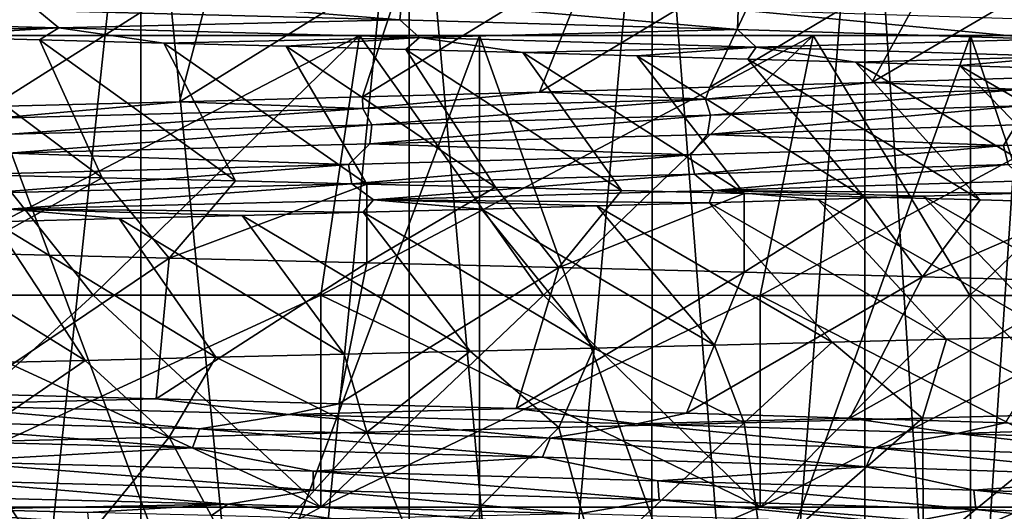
# Model space of a CAD drawing. Header units: metres. Extents: x -205 to 205, y -104 to 104.
# Tile 208 of 256: x -126.73 to -122.94, y -35.09 to -33.19. Entities that reach past the tile are written whole.
import ezdxf

# ---------------------------------------------------------------- set-up
doc = ezdxf.new("R2010")
doc.units = ezdxf.units.M
doc.layers.add('solid_01_2-CONSUMER_EHM_BOX_SW0001', color=7, linetype='CONTINUOUS')

msp = doc.modelspace()

# ---------------------------------------------------------------- linework, layer by layer
at = {"layer": 'solid_01_2-CONSUMER_EHM_BOX_SW0001'}
for points in [[(-200.010849, -74.958488), (-200.010773, 75.041512), (-0.010778, 75.04142)], [(-0.010849, -74.95858), (-200.010849, -74.958488), (-0.010778, 75.04142)], [(-112.002922, 40.641869, 63.099998), (-150.011154, -40.548634, 63.099998), (-150.011002, -39.448967, 63.099998)], [(-112.002922, 40.641869, 63.099998), (-112.003082, 39.542202, 63.099998), (-150.011154, -40.548634, 63.099998)], [(-112.002922, 40.641869, 63.099998), (-150.011002, -39.448967, 63.099998), (-149.999695, 39.547642, 63.099998)], [(-150.011154, -40.548634, 63.099998), (-112.003082, 39.542202, 63.099998), (-112.014389, -39.454407, 63.099998)], [(-173.512405, -37.4473, 108.5), (-88.501671, 37.540531, 108.5), (-173.501678, 37.5527, 108.5)], [(-173.512405, -37.4473, 108.5), (-88.512413, -37.459469, 108.5), (-88.501671, 37.540531, 108.5)], [(-149.512772, -39.950733, 6), (-112.512764, -39.956032, 6), (-149.511597, -31.750734, 6)], [(-112.512764, -39.956032, 6), (-112.511597, -31.756031, 6), (-149.511597, -31.750734, 6)], [(-127.377609, -42.453896, 33.276855), (-127.376099, -31.953894, 33.276855), (-126.261688, -31.954054, 32.727299)], [(-127.377609, -42.453896, 15.723145), (-126.263199, -42.454056, 16.272701), (-127.376099, -31.953894, 15.723145)], [(-127.377609, -42.453896, 33.276855), (-126.261688, -31.954054, 32.727299), (-126.263199, -42.454056, 32.727299)], [(-126.263199, -42.454056, 16.272701), (-126.261688, -31.954054, 16.272701), (-127.376099, -31.953894, 15.723145)], [(-126.263199, -42.454056, 32.727299), (-126.261688, -31.954054, 32.727299), (-125.228416, -31.954205, 32.036903)], [(-126.263199, -42.454056, 16.272701), (-125.229927, -42.454205, 16.963097), (-126.261688, -31.954054, 16.272701)], [(-126.263199, -42.454056, 32.727299), (-125.228416, -31.954205, 32.036903), (-125.229927, -42.454205, 32.036903)], [(-125.229927, -42.454205, 16.963097), (-125.228416, -31.954205, 16.963097), (-126.261688, -31.954054, 16.272701)], [(-125.229927, -42.454205, 32.036903), (-125.228416, -31.954205, 32.036903), (-124.294075, -31.954338, 31.217514)], [(-125.229927, -42.454205, 16.963097), (-124.295586, -42.454338, 17.782486), (-125.228416, -31.954205, 16.963097)], [(-125.229927, -42.454205, 32.036903), (-124.294075, -31.954338, 31.217514), (-124.295586, -42.454338, 31.217514)], [(-124.295586, -42.454338, 17.782486), (-124.294075, -31.954338, 17.782486), (-125.228416, -31.954205, 16.963097)], [(-124.295586, -42.454338, 31.217514), (-124.294075, -31.954338, 31.217514), (-123.474686, -31.954456, 30.283171)], [(-124.295586, -42.454338, 17.782486), (-123.476196, -42.454456, 18.716829), (-124.294075, -31.954338, 17.782486)], [(-124.295586, -42.454338, 31.217514), (-123.474686, -31.954456, 30.283171), (-123.476196, -42.454456, 30.283171)], [(-123.476196, -42.454456, 18.716829), (-123.474686, -31.954456, 18.716829), (-124.294075, -31.954338, 17.782486)], [(-123.476196, -42.454456, 30.283171), (-123.474686, -31.954456, 30.283171), (-122.784294, -31.954556, 29.249901)], [(-123.476196, -42.454456, 18.716829), (-122.785805, -42.454556, 19.750099), (-123.474686, -31.954456, 18.716829)], [(-123.476196, -42.454456, 30.283171), (-122.784294, -31.954556, 29.249901), (-122.785805, -42.454556, 29.249901)], [(-122.785805, -42.454556, 19.750099), (-122.784294, -31.954556, 19.750099), (-123.474686, -31.954456, 18.716829)], [(-123.160843, -32.911098, 35.111504), (-124.071976, -33.453526, 34.502602), (-123.447784, -33.435188, 34.040081)], [(-123.160843, -32.911098, 35.111504), (-123.826004, -32.928688, 35.572754), (-124.071976, -33.453526, 34.502602)], [(-122.5252, -32.893406, 34.610355), (-123.447784, -33.435188, 34.040081), (-122.855942, -33.416912, 33.539814)], [(-122.5252, -32.893406, 34.610355), (-123.160843, -32.911098, 35.111504), (-123.447784, -33.435188, 34.040081)], [(-125.234795, -32.963741, 36.368763), (-126.112633, -33.508968, 35.644783), (-125.40831, -33.490482, 35.307453)], [(-125.234795, -32.963741, 36.368763), (-125.973091, -32.981289, 36.700516), (-126.112633, -33.508968, 35.644783)], [(-124.518196, -32.94622, 35.992367), (-125.40831, -33.490482, 35.307453), (-124.7267, -33.471973, 34.925919)], [(-124.518196, -32.94622, 35.992367), (-125.234795, -32.963741, 36.368763), (-125.40831, -33.490482, 35.307453)], [(-123.826004, -32.928688, 35.572754), (-124.7267, -33.471973, 34.925919), (-124.071976, -33.453526, 34.502602)], [(-123.826004, -32.928688, 35.572754), (-124.518196, -32.94622, 35.992367), (-124.7267, -33.471973, 34.925919)], [(-125.973091, -32.981289, 36.700516), (-126.835358, -33.527367, 35.935856), (-126.112633, -33.508968, 35.644783)], [(-125.973091, -32.981289, 36.700516), (-126.730278, -32.998886, 36.986382), (-126.835358, -33.527367, 35.935856)], [(-126.643143, -33.081596, 13.27834), (-125.265015, -33.194386, 13.891197), (-126.657455, -33.157448, 13.247761)], [(-126.643143, -33.081596, 13.27834), (-125.256645, -33.118481, 13.922294), (-125.265015, -33.194386, 13.891197)], [(-125.256645, -33.118481, 13.922294), (-123.965416, -33.231308, 14.706201), (-125.265015, -33.194386, 13.891197)], [(-125.256645, -33.118481, 13.922294), (-123.962852, -33.15535, 14.736802), (-123.965416, -33.231308, 14.706201)], [(-123.962852, -33.15535, 14.736802), (-122.779587, -33.268215, 15.679227), (-123.965416, -33.231308, 14.706201)], [(-123.962852, -33.15535, 14.736802), (-122.782555, -33.192204, 15.708394), (-122.779587, -33.268215, 15.679227)], [(-126.657455, -33.157448, 13.247761), (-126.577515, -33.225197, 13.229849), (-128.037399, -33.188396, 12.759997)], [(-128.037399, -33.188396, 12.759997), (-126.577515, -33.225197, 13.229849), (-127.632759, -33.24617, 12.803915)], [(-126.657455, -33.157448, 13.247761), (-125.265015, -33.194386, 13.891197), (-126.577515, -33.225197, 13.229849)], [(-126.577515, -33.225197, 13.229849), (-127.138786, -33.258518, 12.957994), (-127.632759, -33.24617, 12.803915)], [(-126.577515, -33.225197, 13.229849), (-126.651802, -33.270859, 13.132878), (-127.138786, -33.258518, 12.957994)], [(-126.577515, -33.225197, 13.229849), (-126.172714, -33.283203, 13.328318), (-126.651802, -33.270859, 13.132878)], [(-125.265015, -33.194386, 13.891197), (-125.188889, -33.261986, 13.880623), (-126.577515, -33.225197, 13.229849)], [(-126.577515, -33.225197, 13.229849), (-125.188889, -33.261986, 13.880623), (-126.172714, -33.283203, 13.328318)], [(-125.265015, -33.194386, 13.891197), (-123.965416, -33.231308, 14.706201), (-125.188889, -33.261986, 13.880623)], [(-127.338463, -34.25391, 39.403957), (-127.241272, -33.253922, 40.40929), (-125.419823, -33.254185, 39.863991)], [(-126.44529, -34.254036, 9.845033), (-127.241272, -33.253922, 8.590708), (-127.338463, -34.25391, 9.596042)], [(-127.338463, -34.25391, 39.403957), (-125.419823, -33.254185, 39.863991), (-126.44529, -34.254036, 39.154968)], [(-125.419823, -33.254185, 39.863991), (-127.241272, -33.253922, 40.40929), (-126.92984, -33.253967, 41.722878)], [(-127.241272, -33.253922, 8.590708), (-125.419823, -33.254185, 9.13601), (-126.929855, -33.253967, 7.277118)], [(-126.44529, -34.254036, 9.845033), (-125.419823, -33.254185, 9.13601), (-127.241272, -33.253922, 8.590708)], [(-127.138786, -33.258518, 12.957994), (-126.410645, -33.801758, 12.127874), (-126.932808, -33.789574, 11.946035)], [(-127.138786, -33.258518, 12.957994), (-126.651802, -33.270859, 13.132878), (-126.410645, -33.801758, 12.127874)], [(-126.92984, -33.253967, 41.722878), (-126.930664, -38.538818, 41.722893), (-124.958809, -38.539101, 41.132561)], [(-126.929855, -33.253967, 7.277118), (-124.958076, -33.25425, 7.867439), (-126.930664, -38.538818, 7.277106)], [(-124.958076, -33.25425, 7.867439), (-124.958809, -38.539101, 7.867441), (-126.930664, -38.538818, 7.277106)], [(-125.419823, -33.254185, 9.13601), (-124.958076, -33.25425, 7.867439), (-126.929855, -33.253967, 7.277118)], [(-124.958061, -33.25425, 41.132553), (-126.92984, -33.253967, 41.722878), (-124.958809, -38.539101, 41.132561)], [(-125.419823, -33.254185, 39.863991), (-126.92984, -33.253967, 41.722878), (-124.958061, -33.25425, 41.132553)], [(-126.44529, -34.254036, 39.154968), (-125.419823, -33.254185, 39.863991), (-125.568771, -34.254162, 38.852501)], [(-125.568771, -34.254162, 10.147497), (-125.419823, -33.254185, 9.13601), (-126.44529, -34.254036, 9.845033)], [(-125.188889, -33.261986, 13.880623), (-125.702431, -33.295544, 13.544047), (-126.172714, -33.283203, 13.328318)], [(-125.188889, -33.261986, 13.880623), (-125.241768, -33.307884, 13.779637), (-125.702431, -33.295544, 13.544047)], [(-125.568771, -34.254162, 38.852501), (-125.419823, -33.254185, 39.863991), (-123.673988, -33.254433, 39.110916)], [(-124.71212, -34.254284, 10.502334), (-125.419823, -33.254185, 9.13601), (-125.568771, -34.254162, 10.147497)], [(-125.568771, -34.254162, 38.852501), (-123.673988, -33.254433, 39.110916), (-124.71212, -34.254284, 38.497665)], [(-123.673988, -33.254433, 39.110916), (-125.419823, -33.254185, 39.863991), (-124.958061, -33.25425, 41.132553)], [(-125.419823, -33.254185, 9.13601), (-123.673988, -33.254433, 9.889082), (-124.958076, -33.25425, 7.867439)], [(-124.71212, -34.254284, 10.502334), (-123.673988, -33.254433, 9.889082), (-125.419823, -33.254185, 9.13601)], [(-125.188889, -33.261986, 13.880623), (-124.791512, -33.320221, 14.034579), (-125.241768, -33.307884, 13.779637)], [(-123.965416, -33.231308, 14.706201), (-123.893562, -33.298763, 14.701714), (-125.188889, -33.261986, 13.880623)], [(-125.188889, -33.261986, 13.880623), (-123.893562, -33.298763, 14.701714), (-124.791512, -33.320221, 14.034579)], [(-124.958061, -33.25425, 41.132553), (-124.958809, -38.539101, 41.132561), (-123.068817, -38.539371, 40.317299)], [(-124.958076, -33.25425, 7.867439), (-123.068138, -33.25452, 8.682674), (-124.958809, -38.539101, 7.867441)], [(-123.068138, -33.25452, 8.682674), (-123.068817, -38.539371, 8.682702), (-124.958809, -38.539101, 7.867441)], [(-123.673988, -33.254433, 9.889082), (-123.068138, -33.25452, 8.682674), (-124.958076, -33.25425, 7.867439)], [(-123.068115, -33.25452, 40.317314), (-124.958061, -33.25425, 41.132553), (-123.068817, -38.539371, 40.317299)], [(-123.673988, -33.254433, 39.110916), (-124.958061, -33.25425, 41.132553), (-123.068115, -33.25452, 40.317314)], [(-124.71212, -34.254284, 38.497665), (-123.673988, -33.254433, 39.110916), (-123.878456, -34.254402, 38.091755)], [(-123.878456, -34.254402, 10.908245), (-123.673988, -33.254433, 9.889082), (-124.71212, -34.254284, 10.502334)], [(-123.965416, -33.231308, 14.706201), (-122.779587, -33.268215, 15.679227), (-123.893562, -33.298763, 14.701714)], [(-122.779587, -33.268215, 15.679227), (-122.712265, -33.335522, 15.67966), (-123.893562, -33.298763, 14.701714)], [(-123.878456, -34.254402, 38.091755), (-123.673988, -33.254433, 39.110916), (-122.02739, -33.254669, 38.160255)], [(-123.070824, -34.25452, 11.363752), (-123.673988, -33.254433, 9.889082), (-123.878456, -34.254402, 10.908245)], [(-123.878456, -34.254402, 38.091755), (-122.02739, -33.254669, 38.160255), (-123.070824, -34.25452, 37.63625)], [(-122.02739, -33.254669, 38.160255), (-123.673988, -33.254433, 39.110916), (-123.068115, -33.25452, 40.317314)], [(-123.673988, -33.254433, 9.889082), (-122.02739, -33.254669, 10.839743), (-123.068138, -33.25452, 8.682674)], [(-123.070824, -34.25452, 11.363752), (-122.02739, -33.254669, 10.839743), (-123.673988, -33.254433, 9.889082)], [(-123.070824, -34.25452, 37.63625), (-122.02739, -33.254669, 38.160255), (-122.292168, -34.254631, 37.132809)], [(-122.292168, -34.254631, 11.867191), (-122.02739, -33.254669, 10.839743), (-123.070824, -34.25452, 11.363752)], [(-123.068115, -33.25452, 40.317314), (-123.068817, -38.539371, 40.317299), (-121.286255, -38.539623, 39.288136)], [(-123.068138, -33.25452, 8.682674), (-121.285561, -33.254776, 9.711827), (-123.068817, -38.539371, 8.682702)], [(-121.285561, -33.254776, 9.711827), (-121.286255, -38.539623, 9.711865), (-123.068817, -38.539371, 8.682702)], [(-122.02739, -33.254669, 10.839743), (-121.285561, -33.254776, 9.711827), (-123.068138, -33.25452, 8.682674)], [(-121.285538, -33.254776, 39.288155), (-123.068115, -33.25452, 40.317314), (-121.286255, -38.539623, 39.288136)], [(-122.02739, -33.254669, 38.160255), (-123.068115, -33.25452, 40.317314), (-121.285538, -33.254776, 39.288155)], [(-126.651802, -33.270859, 13.132878), (-125.896584, -33.813942, 12.331411), (-126.410645, -33.801758, 12.127874)], [(-126.651802, -33.270859, 13.132878), (-126.172714, -33.283203, 13.328318), (-125.896584, -33.813942, 12.331411)], [(-126.172714, -33.283203, 13.328318), (-125.39151, -33.826126, 12.55629), (-125.896584, -33.813942, 12.331411)], [(-126.172714, -33.283203, 13.328318), (-125.702431, -33.295544, 13.544047), (-125.39151, -33.826126, 12.55629)], [(-125.702431, -33.295544, 13.544047), (-124.896301, -33.838314, 12.802116), (-125.39151, -33.826126, 12.55629)], [(-125.702431, -33.295544, 13.544047), (-125.241768, -33.307884, 13.779637), (-124.896301, -33.838314, 12.802116)], [(-123.893562, -33.298763, 14.701714), (-124.352463, -33.332554, 14.308364), (-124.791512, -33.320221, 14.034579)], [(-123.893562, -33.298763, 14.701714), (-123.925407, -33.344887, 14.600484), (-124.352463, -33.332554, 14.308364)], [(-123.893562, -33.298763, 14.701714), (-123.511116, -33.35722, 14.910428), (-123.925407, -33.344887, 14.600484)], [(-123.893562, -33.298763, 14.701714), (-122.712265, -33.335522, 15.67966), (-123.511116, -33.35722, 14.910428)], [(-125.241768, -33.307884, 13.779637), (-124.411835, -33.850494, 13.068461), (-124.896301, -33.838314, 12.802116)], [(-125.241768, -33.307884, 13.779637), (-124.791512, -33.320221, 14.034579), (-124.411835, -33.850494, 13.068461)], [(-124.791512, -33.320221, 14.034579), (-123.938942, -33.862671, 13.354856), (-124.411835, -33.850494, 13.068461)], [(-124.791512, -33.320221, 14.034579), (-124.352463, -33.332554, 14.308364), (-123.938942, -33.862671, 13.354856)], [(-124.352463, -33.332554, 14.308364), (-123.478455, -33.874844, 13.660803), (-123.938942, -33.862671, 13.354856)], [(-124.352463, -33.332554, 14.308364), (-123.925407, -33.344887, 14.600484), (-123.478455, -33.874844, 13.660803)], [(-122.712265, -33.335522, 15.67966), (-123.11039, -33.369549, 15.23769), (-123.511116, -33.35722, 14.910428)], [(-122.712265, -33.335522, 15.67966), (-122.724014, -33.381874, 15.581756), (-123.11039, -33.369549, 15.23769)], [(-123.925407, -33.344887, 14.600484), (-123.031197, -33.887009, 13.985756), (-123.478455, -33.874844, 13.660803)], [(-123.925407, -33.344887, 14.600484), (-123.511116, -33.35722, 14.910428), (-123.031197, -33.887009, 13.985756)], [(-123.511116, -33.35722, 14.910428), (-122.597946, -33.899166, 14.329145), (-123.031197, -33.887009, 13.985756)], [(-123.511116, -33.35722, 14.910428), (-123.11039, -33.369549, 15.23769), (-122.597946, -33.899166, 14.329145)], [(-123.11039, -33.369549, 15.23769), (-122.179459, -33.91132, 14.690372), (-122.597946, -33.899166, 14.329145)], [(-123.11039, -33.369549, 15.23769), (-122.724014, -33.381874, 15.581756), (-122.179459, -33.91132, 14.690372)], [(-122.855942, -33.416912, 33.539814), (-123.447784, -33.435188, 34.040081), (-122.880836, -33.462158, 33.479446)], [(-124.071976, -33.453526, 34.502602), (-124.7267, -33.471973, 34.925919), (-124.088219, -33.498775, 34.438984)], [(-123.447784, -33.435188, 34.040081), (-124.088219, -33.498775, 34.438984), (-122.880836, -33.462158, 33.479446)], [(-123.447784, -33.435188, 34.040081), (-124.071976, -33.453526, 34.502602), (-124.088219, -33.498775, 34.438984)], [(-125.40831, -33.490482, 35.307453), (-126.112633, -33.508968, 35.644783), (-125.407684, -33.535378, 35.238041)], [(-124.7267, -33.471973, 34.925919), (-125.40831, -33.490482, 35.307453), (-125.407684, -33.535378, 35.238041)], [(-124.7267, -33.471973, 34.925919), (-125.407684, -33.535378, 35.238041), (-124.088219, -33.498775, 34.438984)], [(-122.880836, -33.462158, 33.479446), (-124.088219, -33.498775, 34.438984), (-124.069389, -33.561062, 34.370049)], [(-122.880836, -33.462158, 33.479446), (-124.069389, -33.561062, 34.370049), (-122.877701, -33.524662, 33.414822)], [(-126.112633, -33.508968, 35.644783), (-126.835358, -33.527367, 35.935856), (-126.817307, -33.571964, 35.864082)], [(-126.112633, -33.508968, 35.644783), (-126.817307, -33.571964, 35.864082), (-125.407684, -33.535378, 35.238041)], [(-124.088219, -33.498775, 34.438984), (-125.407684, -33.535378, 35.238041), (-125.372185, -33.597446, 35.167736)], [(-124.088219, -33.498775, 34.438984), (-125.372185, -33.597446, 35.167736), (-124.069389, -33.561062, 34.370049)], [(-122.877701, -33.524662, 33.414822), (-124.081223, -33.634888, 34.348103), (-122.892578, -33.598499, 33.394875)], [(-122.877701, -33.524662, 33.414822), (-124.069389, -33.561062, 34.370049), (-124.081223, -33.634888, 34.348103)], [(-125.407684, -33.535378, 35.238041), (-126.817307, -33.571964, 35.864082), (-126.764633, -33.63382, 35.79562)], [(-125.407684, -33.535378, 35.238041), (-126.764633, -33.63382, 35.79562), (-125.372185, -33.597446, 35.167736)], [(-124.069389, -33.561062, 34.370049), (-125.380714, -33.671261, 35.144241), (-124.081223, -33.634888, 34.348103)], [(-124.069389, -33.561062, 34.370049), (-125.372185, -33.597446, 35.167736), (-125.380714, -33.671261, 35.144241)], [(-125.372185, -33.597446, 35.167736), (-126.769661, -33.707623, 35.771057), (-125.380714, -33.671261, 35.144241)], [(-125.372185, -33.597446, 35.167736), (-126.764633, -33.63382, 35.79562), (-126.769661, -33.707623, 35.771057)], [(-122.892578, -33.598499, 33.394875), (-124.081223, -33.634888, 34.348103), (-122.94146, -33.677418, 33.439148)], [(-122.892578, -33.598499, 33.394875), (-122.94146, -33.677418, 33.439148), (-121.869385, -33.640694, 32.338085)], [(-124.081223, -33.634888, 34.348103), (-125.380714, -33.671261, 35.144241), (-124.146172, -33.714119, 34.393349)], [(-124.081223, -33.634888, 34.348103), (-124.146172, -33.714119, 34.393349), (-122.94146, -33.677418, 33.439148)], [(-121.869385, -33.640694, 32.338085), (-122.94146, -33.677418, 33.439148), (-122.923943, -33.751316, 33.456543)], [(-125.380714, -33.671261, 35.144241), (-126.769661, -33.707623, 35.771057), (-125.462532, -33.750809, 35.187088)], [(-125.380714, -33.671261, 35.144241), (-125.462532, -33.750809, 35.187088), (-124.146172, -33.714119, 34.393349)], [(-122.94146, -33.677418, 33.439148), (-124.146172, -33.714119, 34.393349), (-124.130798, -33.788013, 34.412682)], [(-122.94146, -33.677418, 33.439148), (-124.130798, -33.788013, 34.412682), (-122.923943, -33.751316, 33.456543)], [(-126.769661, -33.707623, 35.771057), (-126.868584, -33.787483, 35.807808), (-125.462532, -33.750809, 35.187088)], [(-124.146172, -33.714119, 34.393349), (-125.462532, -33.750809, 35.187088), (-125.449509, -33.824692, 35.208096)], [(-124.146172, -33.714119, 34.393349), (-125.449509, -33.824692, 35.208096), (-124.130798, -33.788013, 34.412682)], [(-125.462532, -33.750809, 35.187088), (-126.868584, -33.787483, 35.807808), (-126.858093, -33.861362, 35.830215)], [(-125.462532, -33.750809, 35.187088), (-126.858093, -33.861362, 35.830215), (-125.449509, -33.824692, 35.208096)], [(-122.923943, -33.751316, 33.456543), (-124.130798, -33.788013, 34.412682), (-124.055687, -33.850254, 34.415947)], [(-122.923943, -33.751316, 33.456543), (-124.055687, -33.850254, 34.415947), (-122.85643, -33.813793, 33.456921)], [(-126.932808, -33.789574, 11.946035), (-126.410645, -33.801758, 12.127874), (-126.93277, -34.092506, 11.946063)], [(-124.130798, -33.788013, 34.412682), (-125.449509, -33.824692, 35.208096), (-125.366623, -33.886696, 35.216202)], [(-124.130798, -33.788013, 34.412682), (-125.366623, -33.886696, 35.216202), (-124.055687, -33.850254, 34.415947)], [(-126.410645, -33.801758, 12.127874), (-126.152512, -34.110844, 12.226984), (-126.93277, -34.092506, 11.946063)], [(-125.449509, -33.824692, 35.208096), (-126.858093, -33.861362, 35.830215), (-126.767593, -33.92313, 35.845299)], [(-125.449509, -33.824692, 35.208096), (-126.767593, -33.92313, 35.845299), (-125.366623, -33.886696, 35.216202)], [(-126.410645, -33.801758, 12.127874), (-125.896584, -33.813942, 12.331411), (-126.152512, -34.110844, 12.226984)], [(-125.896584, -33.813942, 12.331411), (-125.39151, -33.826126, 12.55629), (-126.152512, -34.110844, 12.226984)], [(-125.39151, -33.826126, 12.55629), (-125.391472, -34.128929, 12.556327), (-126.152512, -34.110844, 12.226984)], [(-125.39151, -33.826126, 12.55629), (-124.896301, -33.838314, 12.802116), (-125.391472, -34.128929, 12.556327)], [(-122.859856, -33.861042, 33.542324), (-122.85643, -33.813793, 33.456921), (-124.055687, -33.850254, 34.415947)], [(-124.896301, -33.838314, 12.802116), (-124.652641, -34.146904, 12.932794), (-125.391472, -34.128929, 12.556327)], [(-124.074776, -33.897713, 34.504326), (-124.055687, -33.850254, 34.415947), (-125.366623, -33.886696, 35.216202)], [(-124.896301, -33.838314, 12.802116), (-124.411835, -33.850494, 13.068461), (-124.652641, -34.146904, 12.932794)], [(-124.411835, -33.850494, 13.068461), (-123.938942, -33.862671, 13.354856), (-124.652641, -34.146904, 12.932794)], [(-123.938942, -33.862671, 13.354856), (-123.938911, -34.164913, 13.354901), (-124.652641, -34.146904, 12.932794)], [(-124.074776, -33.897713, 34.504326), (-123.655914, -33.885487, 34.200535), (-124.055687, -33.850254, 34.415947)], [(-123.250801, -33.873264, 33.879745), (-122.859856, -33.861042, 33.542324), (-124.055687, -33.850254, 34.415947)], [(-123.655914, -33.885487, 34.200535), (-123.250801, -33.873264, 33.879745), (-124.055687, -33.850254, 34.415947)], [(-123.938942, -33.862671, 13.354856), (-123.478455, -33.874844, 13.660803), (-123.938911, -34.164913, 13.354901)], [(-123.478455, -33.874844, 13.660803), (-123.253105, -34.183117, 13.820987), (-123.938911, -34.164913, 13.354901)], [(-122.733864, -34.411289, 34.781723), (-123.250801, -33.873264, 33.879745), (-123.655914, -33.885487, 34.200535)], [(-123.478455, -33.874844, 13.660803), (-123.031197, -33.887009, 13.985756), (-123.253105, -34.183117, 13.820987)], [(-122.320511, -34.39949, 34.434753), (-122.859856, -33.861042, 33.542324), (-123.250801, -33.873264, 33.879745)], [(-122.320511, -34.39949, 34.434753), (-123.250801, -33.873264, 33.879745), (-122.733864, -34.411289, 34.781723)], [(-125.405746, -33.934414, 35.307217), (-125.366623, -33.886696, 35.216202), (-126.767593, -33.92313, 35.845299)], [(-125.405746, -33.934414, 35.307217), (-124.950661, -33.92218, 35.058395), (-125.366623, -33.886696, 35.216202)], [(-124.506683, -33.909943, 34.790531), (-124.074776, -33.897713, 34.504326), (-125.366623, -33.886696, 35.216202)], [(-124.950661, -33.92218, 35.058395), (-124.506683, -33.909943, 34.790531), (-125.366623, -33.886696, 35.216202)], [(-124.054062, -34.446407, 35.717319), (-124.506683, -33.909943, 34.790531), (-124.950661, -33.92218, 35.058395)], [(-123.601364, -34.43475, 35.423538), (-124.074776, -33.897713, 34.504326), (-124.506683, -33.909943, 34.790531)], [(-123.601364, -34.43475, 35.423538), (-124.506683, -33.909943, 34.790531), (-124.054062, -34.446407, 35.717319)], [(-123.161049, -34.423046, 35.1115), (-123.655914, -33.885487, 34.200535), (-124.074776, -33.897713, 34.504326)], [(-123.161049, -34.423046, 35.1115), (-124.074776, -33.897713, 34.504326), (-123.601364, -34.43475, 35.423538)], [(-122.733864, -34.411289, 34.781723), (-123.655914, -33.885487, 34.200535), (-123.161049, -34.423046, 35.1115)], [(-123.031197, -33.887009, 13.985756), (-122.597946, -33.899166, 14.329145), (-123.253105, -34.183117, 13.820987)], [(-122.597946, -33.899166, 14.329145), (-122.597931, -34.201527, 14.329194), (-123.253105, -34.183117, 13.820987)], [(-126.827744, -33.971058, 35.93314), (-126.345329, -33.958855, 35.745117), (-126.767593, -33.92313, 35.845299)], [(-125.870972, -33.94664, 35.536331), (-125.405746, -33.934414, 35.307217), (-126.767593, -33.92313, 35.845299)], [(-126.345329, -33.958855, 35.745117), (-125.870972, -33.94664, 35.536331), (-126.767593, -33.92313, 35.845299)], [(-125.478798, -34.481327, 36.484352), (-125.870972, -33.94664, 35.536331), (-126.345329, -33.958855, 35.745117)], [(-124.993568, -34.469673, 36.248173), (-125.405746, -33.934414, 35.307217), (-125.870972, -33.94664, 35.536331)], [(-124.993568, -34.469673, 36.248173), (-125.870972, -33.94664, 35.536331), (-125.478798, -34.481327, 36.484352)], [(-124.518387, -34.458042, 35.992352), (-124.950661, -33.92218, 35.058395), (-125.405746, -33.934414, 35.307217)], [(-124.518387, -34.458042, 35.992352), (-125.405746, -33.934414, 35.307217), (-124.993568, -34.469673, 36.248173)], [(-124.054062, -34.446407, 35.717319), (-124.950661, -33.92218, 35.058395), (-124.518387, -34.458042, 35.992352)], [(-126.476128, -34.50478, 36.896244), (-126.827744, -33.971058, 35.93314), (-127.317154, -33.983227, 36.100208)], [(-126.476128, -34.50478, 36.896244), (-127.317154, -33.983227, 36.100208), (-126.986557, -34.516571, 37.071266)], [(-125.973259, -34.493027, 36.700497), (-126.345329, -33.958855, 35.745117), (-126.827744, -33.971058, 35.93314)], [(-125.973259, -34.493027, 36.700497), (-126.827744, -33.971058, 35.93314), (-126.476128, -34.50478, 36.896244)], [(-125.478798, -34.481327, 36.484352), (-126.345329, -33.958855, 35.745117), (-125.973259, -34.493027, 36.700497)], [(-126.93277, -34.092506, 11.946063), (-126.152512, -34.110844, 12.226984), (-126.926117, -34.634186, 13.031879)], [(-126.152512, -34.110844, 12.226984), (-126.202652, -34.652866, 13.316539), (-126.926117, -34.634186, 13.031879)], [(-126.152512, -34.110844, 12.226984), (-125.391472, -34.128929, 12.556327), (-126.202652, -34.652866, 13.316539)], [(-125.391472, -34.128929, 12.556327), (-125.49884, -34.671547, 13.646328), (-126.202652, -34.652866, 13.316539)], [(-125.391472, -34.128929, 12.556327), (-124.652641, -34.146904, 12.932794), (-125.49884, -34.671547, 13.646328)], [(-124.652641, -34.146904, 12.932794), (-124.817375, -34.690159, 14.019893), (-125.49884, -34.671547, 13.646328)], [(-124.652641, -34.146904, 12.932794), (-123.938911, -34.164913, 13.354901), (-124.817375, -34.690159, 14.019893)], [(-123.938911, -34.164913, 13.354901), (-124.161049, -34.708622, 14.43585), (-124.817375, -34.690159, 14.019893)], [(-123.938911, -34.164913, 13.354901), (-123.253105, -34.183117, 13.820987), (-124.161049, -34.708622, 14.43585)], [(-123.253105, -34.183117, 13.820987), (-123.532883, -34.726948, 14.892863), (-124.161049, -34.708622, 14.43585)], [(-123.253105, -34.183117, 13.820987), (-122.597931, -34.201527, 14.329194), (-123.532883, -34.726948, 14.892863)], [(-122.597931, -34.201527, 14.329194), (-122.935387, -34.745258, 15.389523), (-123.532883, -34.726948, 14.892863)], [(-127.338463, -34.25391, 39.403957), (-126.44529, -34.254036, 39.154968), (-127.33857, -35.069637, 39.403957)], [(-127.338463, -34.25391, 9.596042), (-127.33857, -35.069637, 9.596043), (-125.568886, -35.069889, 10.147501)], [(-126.44529, -34.254036, 39.154968), (-125.568771, -34.254162, 38.852501), (-127.33857, -35.069637, 39.403957)], [(-125.568771, -34.254162, 38.852501), (-125.568886, -35.069889, 38.852501), (-127.33857, -35.069637, 39.403957)], [(-126.44529, -34.254036, 9.845033), (-127.338463, -34.25391, 9.596042), (-125.568886, -35.069889, 10.147501)], [(-125.568771, -34.254162, 10.147497), (-126.44529, -34.254036, 9.845033), (-125.568886, -35.069889, 10.147501)], [(-125.568771, -34.254162, 38.852501), (-124.71212, -34.254284, 38.497665), (-125.568886, -35.069889, 38.852501)], [(-125.568771, -34.254162, 10.147497), (-125.568886, -35.069889, 10.147501), (-123.878571, -35.070133, 10.90825)], [(-124.71212, -34.254284, 10.502334), (-125.568771, -34.254162, 10.147497), (-123.878571, -35.070133, 10.90825)], [(-124.71212, -34.254284, 38.497665), (-123.878456, -34.254402, 38.091755), (-125.568886, -35.069889, 38.852501)], [(-123.878456, -34.254402, 38.091755), (-123.878571, -35.070133, 38.091751), (-125.568886, -35.069889, 38.852501)], [(-123.878456, -34.254402, 10.908245), (-124.71212, -34.254284, 10.502334), (-123.878571, -35.070133, 10.90825)], [(-123.878456, -34.254402, 38.091755), (-123.070824, -34.25452, 37.63625), (-123.878571, -35.070133, 38.091751)], [(-123.878456, -34.254402, 10.908245), (-123.878571, -35.070133, 10.90825), (-122.292274, -35.070358, 11.867198)], [(-123.070824, -34.25452, 37.63625), (-122.292168, -34.254631, 37.132809), (-123.878571, -35.070133, 38.091751)], [(-122.292168, -34.254631, 37.132809), (-122.292274, -35.070358, 37.132801), (-123.878571, -35.070133, 38.091751)], [(-123.070824, -34.25452, 11.363752), (-123.878456, -34.254402, 10.908245), (-122.292274, -35.070358, 11.867198)], [(-122.292168, -34.254631, 11.867191), (-123.070824, -34.25452, 11.363752), (-122.292274, -35.070358, 11.867198)], [(-123.601364, -34.43475, 35.423538), (-124.054062, -34.446407, 35.717319), (-123.939041, -34.745739, 35.645126)], [(-123.601364, -34.43475, 35.423538), (-123.939041, -34.745739, 35.645126), (-123.25322, -34.727715, 35.179039)], [(-123.161049, -34.423046, 35.1115), (-123.601364, -34.43475, 35.423538), (-123.25322, -34.727715, 35.179039)], [(-123.161049, -34.423046, 35.1115), (-123.25322, -34.727715, 35.179039), (-122.59803, -34.709686, 34.670826)], [(-122.733864, -34.411289, 34.781723), (-123.161049, -34.423046, 35.1115), (-122.59803, -34.709686, 34.670826)], [(-125.478798, -34.481327, 36.484352), (-125.973259, -34.493027, 36.700497), (-125.391609, -34.781773, 36.443691)], [(-124.993568, -34.469673, 36.248173), (-125.478798, -34.481327, 36.484352), (-125.391609, -34.781773, 36.443691)], [(-124.993568, -34.469673, 36.248173), (-125.391609, -34.781773, 36.443691), (-124.652771, -34.763756, 36.06723)], [(-124.518387, -34.458042, 35.992352), (-124.993568, -34.469673, 36.248173), (-124.652771, -34.763756, 36.06723)], [(-124.518387, -34.458042, 35.992352), (-124.652771, -34.763756, 36.06723), (-123.939041, -34.745739, 35.645126)], [(-124.054062, -34.446407, 35.717319), (-124.518387, -34.458042, 35.992352), (-123.939041, -34.745739, 35.645126)], [(-126.476128, -34.50478, 36.896244), (-126.986557, -34.516571, 37.071266), (-126.932907, -34.817856, 37.053951)], [(-126.476128, -34.50478, 36.896244), (-126.932907, -34.817856, 37.053951), (-126.152649, -34.799801, 36.773029)], [(-125.973259, -34.493027, 36.700497), (-126.476128, -34.50478, 36.896244), (-126.152649, -34.799801, 36.773029)], [(-125.973259, -34.493027, 36.700497), (-126.152649, -34.799801, 36.773029), (-125.391609, -34.781773, 36.443691)], [(-126.926117, -34.634186, 13.031879), (-126.202652, -34.652866, 13.316539), (-127.118561, -34.675663, 13.030046)], [(-126.202652, -34.652866, 13.316539), (-125.692505, -34.712662, 13.618133), (-127.118561, -34.675663, 13.030046)], [(-126.202652, -34.652866, 13.316539), (-125.49884, -34.671547, 13.646328), (-125.692505, -34.712662, 13.618133)], [(-127.118561, -34.675663, 13.030046), (-126.035263, -34.767677, 13.507424), (-127.463722, -34.730896, 12.966173)], [(-127.118561, -34.675663, 13.030046), (-125.692505, -34.712662, 13.618133), (-126.035263, -34.767677, 13.507424)], [(-125.49884, -34.671547, 13.646328), (-124.817375, -34.690159, 14.019893), (-125.692505, -34.712662, 13.618133)], [(-124.817375, -34.690159, 14.019893), (-124.352264, -34.749645, 14.381454), (-125.692505, -34.712662, 13.618133)], [(-124.817375, -34.690159, 14.019893), (-124.161049, -34.708622, 14.43585), (-124.352264, -34.749645, 14.381454)], [(-124.161049, -34.708622, 14.43585), (-123.532883, -34.726948, 14.892863), (-124.352264, -34.749645, 14.381454)], [(-121.976044, -34.691654, 34.122482), (-123.249626, -35.243416, 33.879982), (-122.665169, -35.225044, 33.363327)], [(-121.976044, -34.691654, 34.122482), (-122.59803, -34.709686, 34.670826), (-123.249626, -35.243416, 33.879982)], [(-127.463722, -34.730896, 12.966173), (-126.062981, -34.84111, 13.522069), (-127.488892, -34.804344, 12.984331)], [(-127.463722, -34.730896, 12.966173), (-126.035263, -34.767677, 13.507424), (-126.062981, -34.84111, 13.522069)], [(-125.692505, -34.712662, 13.618133), (-124.685982, -34.804443, 14.223494), (-126.035263, -34.767677, 13.507424)], [(-125.692505, -34.712662, 13.618133), (-124.352264, -34.749645, 14.381454), (-124.685982, -34.804443, 14.223494)], [(-123.939041, -34.745739, 35.645126), (-124.652771, -34.763756, 36.06723), (-124.511818, -35.28019, 34.793941)], [(-123.939041, -34.745739, 35.645126), (-124.511818, -35.28019, 34.793941), (-123.866455, -35.261799, 34.357658)], [(-123.532883, -34.726948, 14.892863), (-123.120796, -34.786613, 15.309622), (-124.352264, -34.749645, 14.381454)], [(-123.25322, -34.727715, 35.179039), (-123.939041, -34.745739, 35.645126), (-123.866455, -35.261799, 34.357658)], [(-123.25322, -34.727715, 35.179039), (-123.866455, -35.261799, 34.357658), (-123.249626, -35.243416, 33.879982)], [(-123.532883, -34.726948, 14.892863), (-122.935387, -34.745258, 15.389523), (-123.120796, -34.786613, 15.309622)], [(-122.59803, -34.709686, 34.670826), (-123.25322, -34.727715, 35.179039), (-123.249626, -35.243416, 33.879982)], [(-122.935387, -34.745258, 15.389523), (-122.370651, -34.763664, 15.923802), (-123.120796, -34.786613, 15.309622)], [(-125.391609, -34.781773, 36.443691), (-126.152649, -34.799801, 36.773029), (-125.875015, -35.31707, 35.536644)], [(-126.035263, -34.767677, 13.507424), (-124.715759, -34.877865, 14.234278), (-126.062981, -34.84111, 13.522069)], [(-126.035263, -34.767677, 13.507424), (-124.685982, -34.804443, 14.223494), (-124.715759, -34.877865, 14.234278)], [(-125.391609, -34.781773, 36.443691), (-125.875015, -35.31707, 35.536644), (-125.182114, -35.298615, 35.187176)], [(-124.652771, -34.763756, 36.06723), (-125.391609, -34.781773, 36.443691), (-125.182114, -35.298615, 35.187176)], [(-124.652771, -34.763756, 36.06723), (-125.182114, -35.298615, 35.187176), (-124.511818, -35.28019, 34.793941)], [(-124.352264, -34.749645, 14.381454), (-123.438522, -34.841194, 15.104421), (-124.685982, -34.804443, 14.223494)], [(-124.352264, -34.749645, 14.381454), (-123.120796, -34.786613, 15.309622), (-123.438522, -34.841194, 15.104421)], [(-122.370651, -34.763664, 15.923802), (-122.017601, -34.823563, 16.387579), (-123.120796, -34.786613, 15.309622)], [(-127.488892, -34.804344, 12.984331), (-126.062981, -34.84111, 13.522069), (-127.012848, -34.893776, 13.141311)], [(-126.932907, -34.817856, 37.053951), (-127.320419, -35.353855, 36.101067), (-126.588432, -35.335503, 35.841595)], [(-126.152649, -34.799801, 36.773029), (-126.932907, -34.817856, 37.053951), (-126.588432, -35.335503, 35.841595)], [(-126.152649, -34.799801, 36.773029), (-126.588432, -35.335503, 35.841595), (-125.875015, -35.31707, 35.536644)], [(-124.685982, -34.804443, 14.223494), (-123.469788, -34.914608, 15.111032), (-124.715759, -34.877865, 14.234278)], [(-124.685982, -34.804443, 14.223494), (-123.438522, -34.841194, 15.104421), (-123.469788, -34.914608, 15.111032)], [(-123.120796, -34.786613, 15.309622), (-122.313141, -34.87793, 16.137068), (-123.438522, -34.841194, 15.104421)], [(-123.120796, -34.786613, 15.309622), (-122.017601, -34.823563, 16.387579), (-122.313141, -34.87793, 16.137068)], [(-126.062981, -34.84111, 13.522069), (-125.598526, -34.930859, 13.743415), (-127.012848, -34.893776, 13.141311)], [(-126.062981, -34.84111, 13.522069), (-124.715759, -34.877865, 14.234278), (-125.598526, -34.930859, 13.743415)], [(-123.438522, -34.841194, 15.104421), (-122.345329, -34.951328, 16.13932), (-123.469788, -34.914608, 15.111032)], [(-123.438522, -34.841194, 15.104421), (-122.313141, -34.87793, 16.137068), (-122.345329, -34.951328, 16.13932)], [(-127.012848, -34.893776, 13.141311), (-125.59684, -35.004536, 13.716683), (-127.01432, -34.967461, 13.114659)], [(-127.012848, -34.893776, 13.141311), (-125.598526, -34.930859, 13.743415), (-125.59684, -35.004536, 13.716683)], [(-124.715759, -34.877865, 14.234278), (-124.272018, -34.967926, 14.519628), (-125.598526, -34.930859, 13.743415)], [(-124.715759, -34.877865, 14.234278), (-123.469788, -34.914608, 15.111032), (-124.272018, -34.967926, 14.519628)], [(-125.598526, -34.930859, 13.743415), (-124.267159, -35.041599, 14.493181), (-125.59684, -35.004536, 13.716683)], [(-125.598526, -34.930859, 13.743415), (-124.272018, -34.967926, 14.519628), (-124.267159, -35.041599, 14.493181)], [(-123.469788, -34.914608, 15.111032), (-123.056198, -35.004978, 15.459391), (-124.272018, -34.967926, 14.519628)], [(-123.469788, -34.914608, 15.111032), (-122.345329, -34.951328, 16.13932), (-123.056198, -35.004978, 15.459391)], [(-127.01432, -34.967461, 13.114659), (-125.926804, -35.058872, 13.507057), (-127.358635, -35.022034, 12.951415)], [(-127.01432, -34.967461, 13.114659), (-125.59684, -35.004536, 13.716683), (-125.926804, -35.058872, 13.507057)], [(-124.272018, -34.967926, 14.519628), (-123.048203, -35.078644, 15.433592), (-124.267159, -35.041599, 14.493181)], [(-124.272018, -34.967926, 14.519628), (-123.056198, -35.004978, 15.459391), (-123.048203, -35.078644, 15.433592)], [(-122.345329, -34.951328, 16.13932), (-121.970108, -35.042011, 16.546999), (-123.056198, -35.004978, 15.459391)], [(-125.59684, -35.004536, 13.716683), (-124.576195, -35.095699, 14.238112), (-125.926804, -35.058872, 13.507057)], [(-125.59684, -35.004536, 13.716683), (-124.267159, -35.041599, 14.493181), (-124.576195, -35.095699, 14.238112)], [(-123.056198, -35.004978, 15.459391), (-121.959076, -35.115673, 16.522232), (-123.048203, -35.078644, 15.433592)], [(-123.056198, -35.004978, 15.459391), (-121.970108, -35.042011, 16.546999), (-121.959076, -35.115673, 16.522232)], [(-126.952202, -35.077724, 13.022452), (-127.358635, -35.022034, 12.951415), (-125.926804, -35.058872, 13.507057)], [(-124.267159, -35.041599, 14.493181), (-123.32959, -35.132511, 15.134499), (-124.576195, -35.095699, 14.238112)], [(-124.267159, -35.041599, 14.493181), (-123.048203, -35.078644, 15.433592), (-123.32959, -35.132511, 15.134499)], [(-127.474846, -35.17746, 39.424789), (-127.33857, -35.069637, 39.403957), (-125.766098, -35.177704, 38.913223)], [(-125.766098, -35.177704, 10.086777), (-127.33857, -35.069637, 9.596043), (-127.474846, -35.17746, 9.575212)], [(-125.766098, -35.177704, 38.913223), (-127.33857, -35.069637, 39.403957), (-125.568886, -35.069889, 38.852501)], [(-125.766098, -35.177704, 10.086777), (-125.568886, -35.069889, 10.147501), (-127.33857, -35.069637, 9.596043)], [(-126.466545, -35.090096, 13.205731), (-126.952202, -35.077724, 13.022452), (-125.926804, -35.058872, 13.507057)], [(-126.410881, -35.616295, 12.127885), (-126.952202, -35.077724, 13.022452), (-126.466545, -35.090096, 13.205731)], [(-126.933037, -35.604084, 11.946044), (-126.952202, -35.077724, 13.022452), (-126.410881, -35.616295, 12.127885)], [(-125.988823, -35.102463, 13.409695), (-126.466545, -35.090096, 13.205731), (-125.926804, -35.058872, 13.507057)], [(-125.520393, -35.114822, 13.633915), (-125.988823, -35.102463, 13.409695), (-125.926804, -35.058872, 13.507057)], [(-125.520393, -35.114822, 13.633915), (-125.926804, -35.058872, 13.507057), (-124.576195, -35.095699, 14.238112)], [(-125.766098, -35.177704, 38.913223), (-125.568886, -35.069889, 38.852501), (-124.128296, -35.177937, 38.206745)], [(-124.128296, -35.177937, 10.793256), (-125.568886, -35.069889, 10.147501), (-125.766098, -35.177704, 10.086777)], [(-124.128296, -35.177937, 38.206745), (-125.568886, -35.069889, 38.852501), (-123.878571, -35.070133, 38.091751)], [(-124.128296, -35.177937, 10.793256), (-123.878571, -35.070133, 10.90825), (-125.568886, -35.069889, 10.147501)], [(-124.128296, -35.177937, 38.206745), (-123.878571, -35.070133, 38.091751), (-122.583588, -35.178158, 37.314907)], [(-122.583588, -35.178158, 11.685094), (-123.878571, -35.070133, 10.90825), (-124.128296, -35.177937, 10.793256)], [(-122.583588, -35.178158, 37.314907), (-123.878571, -35.070133, 38.091751), (-122.292274, -35.070358, 37.132801)], [(-122.583588, -35.178158, 11.685094), (-122.292274, -35.070358, 11.867198), (-123.878571, -35.070133, 10.90825)], [(-123.048203, -35.078644, 15.433592), (-122.207115, -35.169308, 16.182528), (-123.32959, -35.132511, 15.134499)], [(-123.048203, -35.078644, 15.433592), (-121.959076, -35.115673, 16.522232), (-122.207115, -35.169308, 16.182528)]]:
    msp.add_3dface(points, dxfattribs=at)

doc.saveas('drawing.dxf')
